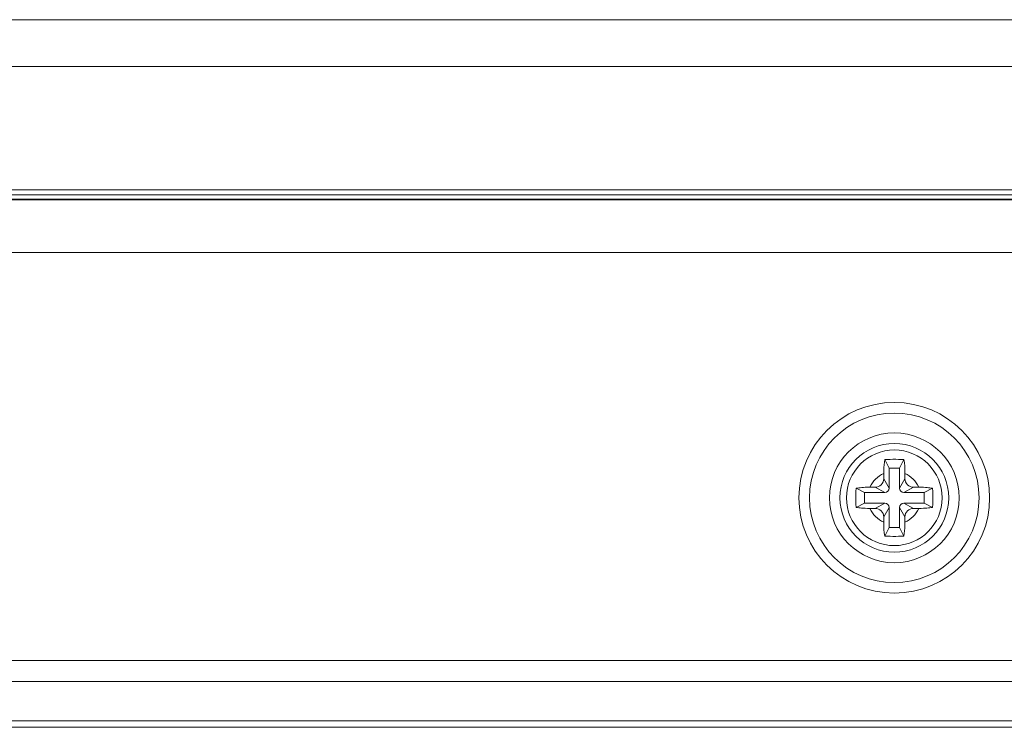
# Model space of a CAD drawing. Header units: millimetres. Extents: x 3925 to 5043, y -86 to 778.
# Tile 252 of 256: x 4776.47 to 4788.05, y 379.1 to 387.43. Entities that reach past the tile are written whole.
import ezdxf

# ---------------------------------------------------------------- set-up
doc = ezdxf.new("R2010")
doc.units = ezdxf.units.MM
doc.header["$LTSCALE"] = 46.255
for name, color, linetype in [('85-1A626G050DXF_CONTINUOUS_LINE', 7, 'CONTINUOUS'), ('H30K-IO-LABEDXF_CONTINUOUS_LINE', 7, 'CONTINUOUS'), ('H30K-REAR-CODXF_CONTINUOUS_LINE', 7, 'CONTINUOUS'), ('H30K-TOP-COVDXF_CONTINUOUS_LINE', 7, 'CONTINUOUS'), ('LABEL-IO-H30DXF_CONTINUOUS_LINE', 7, 'CONTINUOUS')]:
    doc.layers.add(name, color=color, linetype=linetype)

msp = doc.modelspace()

# ---------------------------------------------------------------- linework, layer by layer
at = {"layer": '85-1A626G050DXF_CONTINUOUS_LINE', "color": 7, "linetype": 'Continuous', "lineweight": 0}
for p, q in [((4786.6963, 382.1548), (4786.6465, 382.2544)), ((4786.8213, 382.1548), (4786.8712, 382.2544)), ((4786.6338, 382.0912), (4786.6338, 382.0298)), ((4786.6963, 382.1548), (4786.6963, 381.9173)), ((4786.8213, 382.1548), (4786.6963, 382.1548)), ((4786.8213, 381.9173), (4786.8213, 382.1548)), ((4786.8838, 382.0912), (4786.8838, 382.0298)), ((4786.4724, 381.9298), (4786.5338, 381.9298)), ((4786.6463, 381.8673), (4786.5338, 381.9298)), ((4786.6963, 381.9173), (4786.6338, 382.0298)), ((4786.8213, 381.9173), (4786.8838, 382.0298)), ((4786.8713, 381.8673), (4786.9838, 381.9298)), ((4787.0453, 381.9298), (4786.9838, 381.9298)), ((4786.4088, 381.8673), (4786.3092, 381.9171)), ((4786.4088, 381.8673), (4786.4088, 381.7423)), ((4786.6463, 381.8673), (4786.4088, 381.8673)), ((4787.1088, 381.8673), (4786.8713, 381.8673)), ((4787.1088, 381.8673), (4787.2085, 381.9171)), ((4787.1088, 381.7423), (4787.1088, 381.8673)), ((4786.4088, 381.7423), (4786.3092, 381.6924)), ((4786.4088, 381.7423), (4786.6463, 381.7423)), ((4786.6463, 381.7423), (4786.5338, 381.6798)), ((4786.8713, 381.7423), (4786.9838, 381.6798)), ((4786.8713, 381.7423), (4787.1088, 381.7423)), ((4787.1088, 381.7423), (4787.2085, 381.6924)), ((4786.4724, 381.6798), (4786.5338, 381.6798)), ((4786.6963, 381.6923), (4786.6338, 381.5798)), ((4786.6963, 381.6923), (4786.6963, 381.4548)), ((4786.8213, 381.4548), (4786.8213, 381.6923)), ((4786.8213, 381.6923), (4786.8838, 381.5798)), ((4787.0453, 381.6798), (4786.9838, 381.6798)), ((4786.6338, 381.5183), (4786.6338, 381.5798)), ((4786.8838, 381.5183), (4786.8838, 381.5798)), ((4786.6963, 381.4548), (4786.6465, 381.3551)), ((4786.6963, 381.4548), (4786.8213, 381.4548)), ((4786.8213, 381.4548), (4786.8712, 381.3551))]:
    msp.add_line(p, q, dxfattribs=at)
for points in [[(4786.6338, 382.0912), (4786.6344, 382.1267), (4786.636, 382.1613), (4786.6386, 382.1944), (4786.6421, 382.2255), (4786.6465, 382.2544)], [(4786.6465, 382.2544), (4786.6785, 382.2562), (4786.7106, 382.2574), (4786.7427, 382.258), (4786.7749, 382.258), (4786.8071, 382.2574), (4786.8392, 382.2562), (4786.8712, 382.2544)], [(4786.8712, 382.2544), (4786.8766, 382.2179), (4786.8805, 382.1781), (4786.883, 382.1355), (4786.8838, 382.0912)], [(4786.3092, 381.9171), (4786.3246, 381.9196), (4786.3406, 381.9218), (4786.3572, 381.9238), (4786.3749, 381.9256), (4786.3946, 381.9271), (4786.4168, 381.9284), (4786.4426, 381.9294), (4786.4724, 381.9298)], [(4787.0453, 381.9298), (4787.0754, 381.9294), (4787.1013, 381.9284), (4787.1237, 381.9271), (4787.1433, 381.9255), (4787.161, 381.9238), (4787.1774, 381.9218), (4787.1932, 381.9196), (4787.2085, 381.9171)], [(4786.3056, 381.8048), (4786.306, 381.8425), (4786.3072, 381.88), (4786.3092, 381.9171)], [(4787.2085, 381.9171), (4787.2105, 381.88), (4787.2117, 381.8425), (4787.2121, 381.8048)], [(4786.3092, 381.6924), (4786.3072, 381.7295), (4786.306, 381.767), (4786.3056, 381.8048)], [(4787.2121, 381.8048), (4787.2117, 381.767), (4787.2105, 381.7295), (4787.2085, 381.6924)], [(4786.4724, 381.6798), (4786.4423, 381.6801), (4786.4164, 381.6811), (4786.394, 381.6824), (4786.3744, 381.684), (4786.3567, 381.6858), (4786.3403, 381.6877), (4786.3245, 381.6899), (4786.3092, 381.6924)], [(4787.2085, 381.6924), (4787.1931, 381.6899), (4787.1771, 381.6877), (4787.1605, 381.6857), (4787.1428, 381.6839), (4787.1231, 381.6824), (4787.1009, 381.6811), (4787.0751, 381.6801), (4787.0453, 381.6798)], [(4786.6465, 381.3551), (4786.6411, 381.3916), (4786.6371, 381.4314), (4786.6347, 381.474), (4786.6338, 381.5183)], [(4786.8838, 381.5183), (4786.8833, 381.4828), (4786.8817, 381.4482), (4786.8791, 381.4151), (4786.8756, 381.384), (4786.8712, 381.3551)], [(4786.8712, 381.3551), (4786.8392, 381.3533), (4786.8071, 381.3521), (4786.7749, 381.3515), (4786.7427, 381.3515), (4786.7106, 381.3521), (4786.6785, 381.3533), (4786.6465, 381.3551)]]:
    msp.add_lwpolyline(points, dxfattribs=at)
msp.add_circle((4786.7588, 381.8048), 0.5625, dxfattribs=at)
for centre, radius, start, end in [((4786.7588, 381.8048), 0.3125, 113.57818, 156.42182), ((4786.7588, 381.8048), 0.3125, 23.57818, 66.42182), ((4786.5338, 382.0298), 0.1, 270, 0), ((4786.9838, 382.0298), 0.1, 180, 270), ((4786.6463, 381.9173), 0.05, 270, 0), ((4786.8713, 381.9173), 0.05, 180, 270), ((4786.6463, 381.6923), 0.05, 0, 90), ((4786.8713, 381.6923), 0.05, 90, 180), ((4786.7588, 381.8048), 0.3125, 203.57818, 246.42182), ((4786.5338, 381.5798), 0.1, 0, 90), ((4786.7588, 381.8048), 0.3125, 293.57818, 336.42182), ((4786.9838, 381.5798), 0.1, 90, 180)]:
    msp.add_arc(centre, radius, start, end, dxfattribs=at)
at = {"layer": 'H30K-IO-LABEDXF_CONTINUOUS_LINE', "color": 7, "linetype": 'Continuous', "lineweight": 0}
msp.add_line((4858.9638, 379.1048), (4752.0538, 379.1048), dxfattribs=at)
at = {"layer": 'H30K-REAR-CODXF_CONTINUOUS_LINE', "color": 7, "linetype": 'Continuous', "lineweight": 0}
for p, q in [((4860.02, 384.6895), (4751.1338, 384.6896)), ((4752.0538, 379.8921), (4858.9638, 379.8921)), ((4752.0538, 379.6439), (4858.9638, 379.6439)), ((4858.9638, 379.1798), (4752.0538, 379.1798))]:
    msp.add_line(p, q, dxfattribs=at)
msp.add_lwpolyline([(4861.5787, 385.3097), (4860.7796, 385.3098), (4751.1338, 385.3099)], dxfattribs=at)
for radius in [1.1215, 0.9974, 0.7635, 0.6394]:
    msp.add_circle((4786.7588, 381.8048), radius, dxfattribs=at)
at = {"layer": 'H30K-TOP-COVDXF_CONTINUOUS_LINE', "color": 7, "linetype": 'Continuous', "lineweight": 0}
for p, q in [((4739.4324, 387.4298), (4871.5853, 387.4298)), ((4738.812, 386.8809), (4872.2057, 386.8809)), ((4738.6338, 385.4298), (4872.3838, 385.4298)), ((4739.8385, 385.3694), (4870.9116, 385.3694)), ((4739.892, 385.3198), (4871.1669, 385.3198))]:
    msp.add_line(p, q, dxfattribs=at)
at = {"layer": 'LABEL-IO-H30DXF_CONTINUOUS_LINE', "color": 7, "linetype": 'Continuous', "lineweight": 0}
msp.add_line((4858.9638, 379.1048), (4752.0538, 379.1048), dxfattribs=at)

doc.saveas('drawing.dxf')
